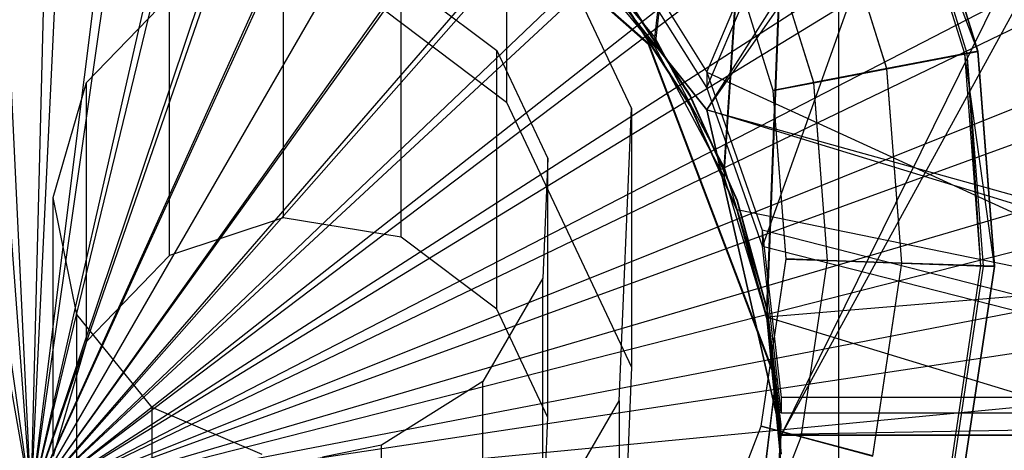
# Model space of a CAD drawing. Extents: x 0.1 to 16.1, y -7.1 to 6.9.
# Tile 81 of 118: x 8.075 to 8.469, y -0.091 to 0.081. Entities that reach past the tile are written whole.
import ezdxf

# ---------------------------------------------------------------- set-up
doc = ezdxf.new("R2010")
doc.units = 0
doc.header["$LTSCALE"] = 2.54
doc.layers.get('0').update_dxf_attribs({"color": 13, "linetype": 'CONTINUOUS'})

# ---------------------------------------------------------------- blocks, each defined once
blk = doc.blocks.new('DROPS_WOOD_A_PM_STL')
at = {"color": 0}
for p, q in [((8.35029, 0.06028, 26.37373), (8.63361, 0.73011, 26.35388)), ((8.35029, 0.06028, 26.37373), (8.63361, 0.73011, 26.35388)), ((8.35029, 0.0541, 14.38592), (8.63361, 0.72395, 14.40508)), ((8.35029, 0.0541, 14.38592), (8.63361, 0.72395, 14.40508)), ((8.63361, 0.72395, 14.40508), (8.3725, -0.00941, 14.38699)), ((8.63361, 0.72395, 14.40508), (8.3725, -0.00941, 14.38699)), ((8.35029, 0.04518, 43.41082), (8.81815, 0.71502, 43.38127)), ((8.35029, 0.04518, 27.41996), (8.81815, 0.71502, 27.44952)), ((8.35029, 0.04518, 27.41996), (8.81815, 0.71502, 27.44952)), ((8.35029, 0.04518, 43.41082), (8.81815, 0.71502, 43.38127)), ((8.35029, 0.04518, 39.40625), (8.77459, 0.71502, 39.35462)), ((8.35029, 0.04518, 39.40625), (8.77459, 0.71502, 39.35462)), ((8.35029, 0.04518, 31.42454), (8.77459, 0.71502, 31.47616)), ((8.35029, 0.04518, 31.42454), (8.77459, 0.71502, 31.47616)), ((8.81815, 0.71502, 27.44952), (8.38, -0.08498, 27.42102)), ((8.81815, 0.71502, 27.44952), (8.38, -0.08498, 27.42102)), ((8.77459, 0.71502, 39.35462), (8.38, -0.08498, 39.40413)), ((8.77459, 0.71502, 39.35462), (8.38, -0.08498, 39.40413)), ((8.32939, 0.07406, 38.9168), (8.40294, 0.70732, 38.91044)), ((8.32939, 0.07406, 38.9168), (8.40294, 0.70732, 38.91044)), ((8.35716, 0.02212, 38.91473), (8.40294, 0.70732, 38.91044)), ((8.35716, 0.02212, 38.91473), (8.40294, 0.70732, 38.91044)), ((8.37418, -0.03388, 38.91337), (8.40294, 0.70732, 38.91044)), ((8.37418, -0.03388, 38.91337), (8.40294, 0.70732, 38.91044)), ((8.40294, 0.70732, 38.91044), (8.40294, -0.09268, 38.91085)), ((8.40294, 0.70732, 38.91044), (8.40294, -0.09268, 38.91085)), ((8.32953, 0.07026, 31.9346), (8.40294, 0.70372, 31.9403)), ((8.32953, 0.07026, 31.9346), (8.40294, 0.70372, 31.9403)), ((8.35716, 0.01853, 31.93672), (8.40294, 0.70372, 31.9403)), ((8.35716, 0.01853, 31.93672), (8.40294, 0.70372, 31.9403)), ((8.40294, 0.70372, 31.9403), (8.37425, -0.03783, 31.93814)), ((8.40294, 0.70372, 31.9403), (8.37425, -0.03783, 31.93814)), ((8.40294, 0.70372, 31.9403), (8.40294, -0.09628, 31.94071)), ((8.40294, 0.70372, 31.9403), (8.40294, -0.09628, 31.94071)), ((8.08, -0.11157, 2.26919), (8.03795, 0.44959, 2.3228)), ((8.08, -0.11157, 2.26919), (8.03795, 0.44959, 2.3228)), ((8.08, -0.11157, 2.26919), (8.09403, 0.45098, 2.3228)), ((8.08, -0.11157, 2.26919), (8.09403, 0.45098, 2.3228)), ((8.08, -0.11157, 2.26919), (8.14997, 0.44679, 2.3228)), ((8.08, -0.11157, 2.26919), (8.14997, 0.44679, 2.3228)), ((8.08, -0.11157, 2.26919), (7.98229, 0.44261, 2.3228)), ((8.08, -0.11157, 2.26919), (7.98229, 0.44261, 2.3228)), ((8.08, -0.11157, 2.26919), (8.20521, 0.43705, 2.3228)), ((8.08, -0.11157, 2.26919), (8.20521, 0.43705, 2.3228)), ((8.08, -0.11157, 2.26919), (8.25921, 0.42186, 2.32281)), ((8.08, -0.11157, 2.26919), (8.25921, 0.42186, 2.32281)), ((8.08, -0.11157, 2.26919), (8.31143, 0.40136, 2.32282)), ((8.08, -0.11157, 2.26919), (8.31143, 0.40136, 2.32282)), ((8.08, -0.11157, 2.26919), (8.36135, 0.37577, 2.32283)), ((8.08, -0.11157, 2.26919), (8.36135, 0.37577, 2.32283)), ((8.08, -0.11157, 2.26919), (8.40847, 0.34534, 2.32285)), ((8.08, -0.11157, 2.26919), (8.40847, 0.34534, 2.32285)), ((8.08, -0.11157, 2.26919), (8.45233, 0.31036, 2.32287)), ((8.08, -0.11157, 2.26919), (8.45233, 0.31036, 2.32287)), ((8.08, -0.11157, 2.26919), (8.49249, 0.27119, 2.32289)), ((8.08, -0.11157, 2.26919), (8.49249, 0.27119, 2.32289)), ((8.52855, 0.22822, 2.32291), (8.08, -0.11157, 2.26919)), ((8.52855, 0.22822, 2.32291), (8.08, -0.11157, 2.26919)), ((8.56015, 0.18187, 2.32293), (8.08, -0.11157, 2.26919)), ((8.56015, 0.18187, 2.32293), (8.08, -0.11157, 2.26919)), ((8.21942, 0.16702, 27.39642), (8.3269, 0.0718, 27.39647)), ((8.21942, 0.16702, 27.39642), (8.3269, 0.0718, 27.39647)), ((8.3269, 0.07128, 26.39647), (8.21942, 0.1665, 26.39642)), ((8.3269, 0.07128, 26.39647), (8.21942, 0.1665, 26.39642)), ((8.32015, 0.04585, 213.57932), (8.2701, 0.1519, 213.57925)), ((8.2701, 0.1519, 213.57925), (8.2701, 0.04829, 12.57929)), ((8.32015, 0.04585, 213.57932), (8.2701, 0.1519, 213.57925)), ((8.2701, 0.1519, 213.57925), (8.2701, 0.04829, 12.57929)), ((8.43306, 0.15107, 211.49539), (8.45865, 0.06862, 211.49543)), ((8.43306, 0.15107, 211.49539), (8.45865, 0.06862, 211.49543)), ((8.45865, 0.06858, 211.41543), (8.43306, 0.15103, 211.41538)), ((8.45865, 0.06858, 211.41543), (8.43306, 0.15103, 211.41538)), ((8.43306, 0.15102, 211.40439), (8.45865, 0.06858, 211.40442)), ((8.43306, 0.15102, 211.40439), (8.45865, 0.06858, 211.40442)), ((8.45865, 0.06853, 211.32444), (8.43306, 0.15098, 211.32439)), ((8.45865, 0.06853, 211.32444), (8.43306, 0.15098, 211.32439)), ((8.26705, 0.14957, 43.4132), (8.35029, 0.04518, 43.41082)), ((8.35029, 0.04518, 27.41996), (8.26705, 0.14957, 27.41758)), ((8.35029, 0.04518, 39.40625), (8.26705, 0.14957, 39.41102)), ((8.26705, 0.14957, 31.41977), (8.35029, 0.04518, 31.42454)), ((8.26705, 0.14957, 43.4132), (8.35029, 0.04518, 43.41082)), ((8.35029, 0.04518, 39.40625), (8.26705, 0.14957, 39.41102)), ((8.35029, 0.04518, 27.41996), (8.26705, 0.14957, 27.41758)), ((8.26705, 0.14957, 31.41977), (8.35029, 0.04518, 31.42454)), ((8.45338, 0.06757, 211.40872), (8.42815, 0.14887, 211.40867)), ((8.45865, 0.06858, 211.40442), (8.42815, 0.14887, 211.40867)), ((8.45338, 0.06757, 211.40872), (8.42815, 0.14887, 211.40867)), ((8.45865, 0.06858, 211.40442), (8.42815, 0.14887, 211.40867)), ((8.45443, 0.06777, 211.41335), (8.42912, 0.1493, 211.41331)), ((8.45443, 0.06777, 211.41335), (8.42912, 0.1493, 211.41331)), ((8.42221, 0.06166, 211.48696), (8.39908, 0.13617, 211.48694)), ((8.42221, 0.06166, 211.48696), (8.39908, 0.13617, 211.48694)), ((8.42221, 0.06158, 211.33291), (8.39908, 0.13609, 211.33286)), ((8.42221, 0.06158, 211.33291), (8.39908, 0.13609, 211.33286)), ((8.58698, 0.1326, 2.32296), (8.08, -0.11157, 2.26919)), ((8.58698, 0.1326, 2.32296), (8.08, -0.11157, 2.26919)), ((8.39299, 0.05606, 211.46323), (8.37184, 0.12421, 211.46321)), ((8.39299, 0.05606, 211.46323), (8.37184, 0.12421, 211.46321)), ((8.39299, 0.05601, 211.35662), (8.37184, 0.12415, 211.35659)), ((8.39299, 0.05601, 211.35662), (8.37184, 0.12415, 211.35659)), ((8.17651, 0.11893, 12.57925), (8.2701, 0.04829, 12.57929)), ((8.17651, 0.11893, 12.57925), (8.2701, 0.04829, 12.57929)), ((8.29213, 0.11945, 38.91924), (8.32939, 0.07406, 38.9168)), ((8.29213, 0.11945, 38.91924), (8.32939, 0.07406, 38.9168)), ((8.32953, 0.07026, 31.9346), (8.29213, 0.11585, 31.93211)), ((8.32953, 0.07026, 31.9346), (8.29213, 0.11585, 31.93211)), ((8.31462, 0.11708, 26.37521), (8.35029, 0.06028, 26.37373)), ((8.31462, 0.11708, 26.37521), (8.35029, 0.06028, 26.37373)), ((8.37677, 0.05294, 211.42896), (8.35672, 0.11756, 211.42893)), ((8.37677, 0.05294, 211.42896), (8.35672, 0.11756, 211.42893)), ((8.37677, 0.05293, 211.39092), (8.35672, 0.11754, 211.39087)), ((8.37677, 0.05293, 211.39092), (8.35672, 0.11754, 211.39087)), ((8.35029, 0.0541, 14.38592), (8.31455, 0.11098, 14.38438)), ((8.35029, 0.0541, 14.38592), (8.31455, 0.11098, 14.38438)), ((8.1808, 0.10558, 213.57927), (8.1808, 0.00198, 12.57931)), ((8.1808, 0.10558, 213.57927), (8.1808, 0.00198, 12.57931)), ((8.22803, 0.0978, 213.5793), (8.26623, 0.06897, 213.5793)), ((8.22803, -0.0058, 12.57931), (8.22803, 0.0978, 213.5793)), ((8.22803, -0.0058, 12.57931), (8.22803, 0.0978, 213.5793)), ((8.22803, 0.0978, 213.5793), (8.26623, 0.06897, 213.5793)), ((8.10214, 0.05607, 213.5793), (8.13537, 0.09052, 213.5793)), ((8.10214, 0.05607, 213.5793), (8.13537, 0.09052, 213.5793)), ((8.13537, -0.01309, 12.57932), (8.13537, 0.09052, 213.5793)), ((8.13537, -0.01309, 12.57932), (8.13537, 0.09052, 213.5793)), ((8.31859, 0.08945, 39.42504), (8.34355, 0.0509, 39.42506)), ((8.31859, 0.08945, 39.42504), (8.34355, 0.0509, 39.42506)), ((8.34355, 0.05064, 38.92506), (8.31859, 0.08919, 38.92504)), ((8.34355, 0.05064, 38.92506), (8.31859, 0.08919, 38.92504)), ((8.31859, 0.08559, 31.93755), (8.34355, 0.04704, 31.93757)), ((8.31859, 0.08559, 31.93755), (8.34355, 0.04704, 31.93757)), ((8.34355, 0.04678, 31.43757), (8.31859, 0.08533, 31.43755)), ((8.34355, 0.04678, 31.43757), (8.31859, 0.08533, 31.43755)), ((8.08, -0.11157, 2.26919), (8.60877, 0.08091, 2.32299)), ((8.08, -0.11157, 2.26919), (8.60877, 0.08091, 2.32299)), ((8.3269, 0.0718, 27.39647), (8.37781, -0.06246, 27.39654)), ((8.3269, 0.07128, 26.39647), (8.3269, 0.0718, 27.39647)), ((8.3269, 0.07128, 26.39647), (8.3269, 0.0718, 27.39647)), ((8.3269, 0.0718, 27.39647), (8.37781, -0.06246, 27.39654)), ((8.37781, -0.06297, 26.39654), (8.3269, 0.07128, 26.39647)), ((8.37781, -0.06297, 26.39654), (8.3269, 0.07128, 26.39647)), ((8.32939, 0.07406, 38.9168), (8.35716, 0.02212, 38.91473)), ((8.32939, 0.07406, 38.9168), (8.35716, 0.02212, 38.91473)), ((8.32939, 0.07406, 38.9168), (8.32953, 0.07026, 31.9346)), ((8.32939, 0.07406, 38.9168), (8.32953, 0.07026, 31.9346)), ((8.26623, 0.06897, 213.5793), (8.28666, 0.02568, 213.57932)), ((8.26623, -0.03464, 12.57933), (8.26623, 0.06897, 213.5793)), ((8.26623, -0.03464, 12.57933), (8.26623, 0.06897, 213.5793)), ((8.26623, 0.06897, 213.5793), (8.28666, 0.02568, 213.57932)), ((8.35716, 0.01853, 31.93672), (8.32953, 0.07026, 31.9346)), ((8.35716, 0.01853, 31.93672), (8.32953, 0.07026, 31.9346)), ((8.45865, 0.06862, 211.49543), (8.42221, 0.06166, 211.48696)), ((8.45865, 0.06862, 211.49543), (8.42221, 0.06166, 211.48696)), ((8.42221, 0.06158, 211.33291), (8.45865, 0.06853, 211.32444)), ((8.42221, 0.06158, 211.33291), (8.45865, 0.06853, 211.32444)), ((8.45865, 0.06858, 211.40442), (8.45338, 0.06757, 211.40872)), ((8.45865, 0.06858, 211.40442), (8.45338, 0.06757, 211.40872)), ((8.45338, 0.06757, 211.40872), (8.45443, 0.06777, 211.41335)), ((8.45338, 0.06757, 211.40872), (8.45443, 0.06777, 211.41335)), ((8.4599, -0.0173, 211.40874), (8.45338, 0.06757, 211.40872)), ((8.46526, -0.0175, 211.40447), (8.45338, 0.06757, 211.40872)), ((8.4599, -0.0173, 211.40874), (8.45338, 0.06757, 211.40872)), ((8.46526, -0.0175, 211.40447), (8.45338, 0.06757, 211.40872)), ((8.45443, 0.06777, 211.41335), (8.45865, 0.06858, 211.41543)), ((8.45443, 0.06777, 211.41335), (8.45865, 0.06858, 211.41543)), ((8.46096, -0.01734, 211.4134), (8.45443, 0.06777, 211.41335)), ((8.4599, -0.0173, 211.40874), (8.45443, 0.06777, 211.41335)), ((8.46096, -0.01734, 211.4134), (8.45443, 0.06777, 211.41335)), ((8.4599, -0.0173, 211.40874), (8.45443, 0.06777, 211.41335)), ((8.45865, 0.06862, 211.49543), (8.46526, -0.01745, 211.49548)), ((8.45865, 0.06862, 211.49543), (8.46526, -0.01745, 211.49548)), ((8.45865, 0.06858, 211.40442), (8.46526, -0.0175, 211.40447)), ((8.46526, -0.01749, 211.41548), (8.45865, 0.06858, 211.41543)), ((8.46526, -0.01749, 211.41548), (8.45865, 0.06858, 211.41543)), ((8.45865, 0.06858, 211.40442), (8.46526, -0.0175, 211.40447)), ((8.46526, -0.01754, 211.32446), (8.45865, 0.06853, 211.32444)), ((8.46526, -0.01754, 211.32446), (8.45865, 0.06853, 211.32444)), ((8.35029, 0.06028, 26.37373), (8.63361, -0.06989, 26.3543)), ((8.35029, 0.06028, 26.37373), (8.63361, -0.06989, 26.3543)), ((8.35029, 0.06028, 26.37373), (8.37243, -0.00293, 26.37273)), ((8.35029, 0.06028, 26.37373), (8.37243, -0.00293, 26.37273)), ((8.35029, 0.06028, 26.37373), (8.35029, 0.0541, 14.38592)), ((8.35029, 0.06028, 26.37373), (8.35029, 0.0541, 14.38592)), ((8.42221, 0.06166, 211.48696), (8.39299, 0.05606, 211.46323)), ((8.42221, 0.06166, 211.48696), (8.39299, 0.05606, 211.46323)), ((8.39299, 0.05601, 211.35662), (8.42221, 0.06158, 211.33291)), ((8.39299, 0.05601, 211.35662), (8.42221, 0.06158, 211.33291)), ((8.42818, -0.01613, 211.48701), (8.42221, 0.06166, 211.48696)), ((8.42818, -0.01613, 211.48701), (8.42221, 0.06166, 211.48696)), ((8.42818, -0.01621, 211.33293), (8.42221, 0.06158, 211.33291)), ((8.42818, -0.01621, 211.33293), (8.42221, 0.06158, 211.33291)), ((8.08873, 0.01012, 213.57932), (8.10214, 0.05607, 213.5793)), ((8.08873, 0.01012, 213.57932), (8.10214, 0.05607, 213.5793)), ((8.10214, -0.04754, 12.57934), (8.10214, 0.05607, 213.5793)), ((8.10214, -0.04754, 12.57934), (8.10214, 0.05607, 213.5793)), ((8.39299, 0.05606, 211.46323), (8.37677, 0.05294, 211.42896)), ((8.39299, 0.05606, 211.46323), (8.37677, 0.05294, 211.42896)), ((8.37677, 0.05293, 211.39092), (8.39299, 0.05601, 211.35662)), ((8.37677, 0.05293, 211.39092), (8.39299, 0.05601, 211.35662)), ((8.39845, -0.01509, 211.46328), (8.39299, 0.05606, 211.46323)), ((8.39845, -0.01509, 211.46328), (8.39299, 0.05606, 211.46323)), ((8.39845, -0.01514, 211.35667), (8.39299, 0.05601, 211.35662)), ((8.39845, -0.01514, 211.35667), (8.39299, 0.05601, 211.35662)), ((8.3725, -0.00941, 14.38699), (8.35029, 0.0541, 14.38592)), ((8.3725, -0.00941, 14.38699), (8.35029, 0.0541, 14.38592)), ((8.38195, -0.01452, 211.429), (8.37677, 0.05294, 211.42896)), ((8.37677, 0.05294, 211.42896), (8.37677, 0.05293, 211.39092)), ((8.37677, 0.05294, 211.42896), (8.37677, 0.05293, 211.39092)), ((8.38195, -0.01452, 211.429), (8.37677, 0.05294, 211.42896)), ((8.38195, -0.01454, 211.39094), (8.37677, 0.05293, 211.39092)), ((8.38195, -0.01454, 211.39094), (8.37677, 0.05293, 211.39092)), ((8.2701, 0.04829, 12.57929), (8.32015, -0.05776, 12.57934)), ((8.2701, 0.04829, 12.57929), (8.32015, -0.05776, 12.57934)), ((8.34355, 0.0509, 39.42506), (8.36234, 0.00899, 39.42509)), ((8.34355, 0.05064, 38.92506), (8.34355, 0.0509, 39.42506)), ((8.34355, 0.05064, 38.92506), (8.34355, 0.0509, 39.42506)), ((8.34355, 0.0509, 39.42506), (8.36234, 0.00899, 39.42509)), ((8.36234, 0.00873, 38.92509), (8.34355, 0.05064, 38.92506)), ((8.36234, 0.00873, 38.92509), (8.34355, 0.05064, 38.92506)), ((8.31518, -0.07131, 213.57937), (8.32015, 0.04585, 213.57932)), ((8.31518, -0.07131, 213.57937), (8.32015, 0.04585, 213.57932)), ((8.32015, 0.04585, 213.57932), (8.32015, -0.05776, 12.57934)), ((8.32015, 0.04585, 213.57932), (8.32015, -0.05776, 12.57934)), ((8.34355, 0.04704, 31.93757), (8.36234, 0.00513, 31.93759)), ((8.34355, 0.04678, 31.43757), (8.34355, 0.04704, 31.93757)), ((8.34355, 0.04678, 31.43757), (8.34355, 0.04704, 31.93757)), ((8.34355, 0.04704, 31.93757), (8.36234, 0.00513, 31.93759)), ((8.36234, 0.00487, 31.43759), (8.34355, 0.04678, 31.43757)), ((8.36234, 0.00487, 31.43759), (8.34355, 0.04678, 31.43757)), ((8.38, -0.08498, 27.42102), (8.35029, 0.04518, 27.41996)), ((8.35029, 0.04518, 43.41082), (8.81815, -0.08498, 43.38127)), ((8.35029, 0.04518, 43.41082), (8.81815, -0.08498, 43.38127)), ((8.35029, 0.04518, 43.41082), (8.38, -0.08498, 43.40977)), ((8.35029, 0.04518, 31.42454), (8.38, -0.08498, 31.42666)), ((8.77459, -0.08498, 31.47616), (8.35029, 0.04518, 31.42454)), ((8.38, -0.08498, 39.40413), (8.35029, 0.04518, 39.40625)), ((8.77459, -0.08498, 31.47616), (8.35029, 0.04518, 31.42454)), ((8.35029, 0.04518, 43.41082), (8.38, -0.08498, 43.40977)), ((8.35029, 0.04518, 43.41082), (8.35029, 0.04518, 39.40625)), ((8.38, -0.08498, 39.40413), (8.35029, 0.04518, 39.40625)), ((8.35029, 0.04518, 43.41082), (8.35029, 0.04518, 39.40625)), ((8.35029, 0.04518, 27.41996), (8.35029, 0.04518, 31.42454)), ((8.38, -0.08498, 27.42102), (8.35029, 0.04518, 27.41996)), ((8.35029, 0.04518, 31.42454), (8.38, -0.08498, 31.42666)), ((8.35029, 0.04518, 27.41996), (8.35029, 0.04518, 31.42454)), ((8.08, -0.11157, 2.26919), (8.6253, 0.02731, 2.32301)), ((8.08, -0.11157, 2.26919), (8.6253, 0.02731, 2.32301)), ((8.28666, 0.02568, 213.57932), (8.28463, -0.02214, 213.57935)), ((8.28666, 0.02568, 213.57932), (8.28463, -0.02214, 213.57935)), ((8.28666, -0.07792, 12.57935), (8.28666, 0.02568, 213.57932)), ((8.28666, -0.07792, 12.57935), (8.28666, 0.02568, 213.57932)), ((8.35716, 0.02212, 38.91473), (8.37418, -0.03388, 38.91337)), ((8.35716, 0.02212, 38.91473), (8.37418, -0.03388, 38.91337)), ((8.35716, 0.02212, 38.91473), (8.35716, 0.01853, 31.93672)), ((8.35716, 0.02212, 38.91473), (8.35716, 0.01853, 31.93672)), ((8.37425, -0.03783, 31.93814), (8.35716, 0.01853, 31.93672)), ((8.37425, -0.03783, 31.93814), (8.35716, 0.01853, 31.93672)), ((8.0982, -0.03679, 213.57935), (8.08873, 0.01012, 213.57932)), ((8.08873, -0.09348, 12.57936), (8.08873, 0.01012, 213.57932)), ((8.0982, -0.03679, 213.57935), (8.08873, 0.01012, 213.57932)), ((8.08873, -0.09348, 12.57936), (8.08873, 0.01012, 213.57932)), ((8.36234, 0.00899, 39.42509), (8.37451, -0.0353, 39.42511)), ((8.36234, 0.00873, 38.92509), (8.36234, 0.00899, 39.42509)), ((8.36234, 0.00873, 38.92509), (8.36234, 0.00899, 39.42509)), ((8.36234, 0.00899, 39.42509), (8.37451, -0.0353, 39.42511)), ((8.37451, -0.03556, 38.92511), (8.36234, 0.00873, 38.92509)), ((8.37451, -0.03556, 38.92511), (8.36234, 0.00873, 38.92509)), ((8.51436, -0.02606, 31.93761), (8.36234, 0.00513, 31.93759)), ((8.36234, 0.00513, 31.93759), (8.37425, -0.03783, 31.93814)), ((8.51436, -0.02606, 31.93761), (8.36234, 0.00513, 31.93759)), ((8.36234, 0.00487, 31.43759), (8.36234, 0.00513, 31.93759)), ((8.36234, 0.00487, 31.43759), (8.36234, 0.00513, 31.93759)), ((8.36234, 0.00513, 31.93759), (8.37425, -0.03783, 31.93814)), ((8.37451, -0.03942, 31.43761), (8.36234, 0.00487, 31.43759)), ((8.36234, 0.00487, 31.43759), (8.37425, -0.03783, 31.93814)), ((8.36234, 0.00487, 31.43759), (8.37425, -0.03783, 31.93814)), ((8.37451, -0.03942, 31.43761), (8.36234, 0.00487, 31.43759)), ((8.1808, 0.00198, 12.57931), (8.13537, -0.01309, 12.57932)), ((8.1808, 0.00198, 12.57931), (8.13537, -0.01309, 12.57932)), ((8.22803, -0.0058, 12.57931), (8.1808, 0.00198, 12.57931)), ((8.22803, -0.0058, 12.57931), (8.1808, 0.00198, 12.57931)), ((8.37243, -0.00293, 26.37273), (8.38, -0.06988, 26.37239)), ((8.63361, -0.06989, 26.3543), (8.37243, -0.00293, 26.37273)), ((8.63361, -0.06989, 26.3543), (8.37243, -0.00293, 26.37273)), ((8.37243, -0.00293, 26.37273), (8.3725, -0.00941, 14.38699)), ((8.37243, -0.00293, 26.37273), (8.38, -0.06988, 26.37239)), ((8.37243, -0.00293, 26.37273), (8.3725, -0.00941, 14.38699)), ((8.26623, -0.03464, 12.57933), (8.22803, -0.0058, 12.57931)), ((8.26623, -0.03464, 12.57933), (8.22803, -0.0058, 12.57931)), ((8.38, -0.07606, 14.3874), (8.3725, -0.00941, 14.38699)), ((8.3725, -0.00941, 14.38699), (8.63361, -0.07605, 14.40549)), ((8.3725, -0.00941, 14.38699), (8.63361, -0.07605, 14.40549)), ((8.38, -0.07606, 14.3874), (8.3725, -0.00941, 14.38699)), ((8.13537, -0.01309, 12.57932), (8.10214, -0.04754, 12.57934)), ((8.13537, -0.01309, 12.57932), (8.10214, -0.04754, 12.57934)), ((8.37199, -0.08144, 211.42903), (8.38195, -0.01452, 211.429)), ((8.37199, -0.08144, 211.42903), (8.38195, -0.01452, 211.429)), ((8.37199, -0.08146, 211.39099), (8.38195, -0.01454, 211.39094)), ((8.37199, -0.08146, 211.39099), (8.38195, -0.01454, 211.39094)), ((8.38195, -0.01452, 211.429), (8.38195, -0.01454, 211.39094)), ((8.38195, -0.01452, 211.429), (8.38195, -0.01454, 211.39094)), ((8.39845, -0.01509, 211.46328), (8.38195, -0.01452, 211.429)), ((8.39845, -0.01509, 211.46328), (8.38195, -0.01452, 211.429)), ((8.38195, -0.01454, 211.39094), (8.39845, -0.01514, 211.35667)), ((8.38195, -0.01454, 211.39094), (8.39845, -0.01514, 211.35667)), ((8.38794, -0.08566, 211.46331), (8.39845, -0.01509, 211.46328)), ((8.38794, -0.08566, 211.46331), (8.39845, -0.01509, 211.46328)), ((8.38794, -0.08572, 211.35669), (8.39845, -0.01514, 211.35667)), ((8.38794, -0.08572, 211.35669), (8.39845, -0.01514, 211.35667)), ((8.42818, -0.01613, 211.48701), (8.39845, -0.01509, 211.46328)), ((8.42818, -0.01613, 211.48701), (8.39845, -0.01509, 211.46328)), ((8.39845, -0.01514, 211.35667), (8.42818, -0.01621, 211.33293)), ((8.39845, -0.01514, 211.35667), (8.42818, -0.01621, 211.33293)), ((8.41669, -0.0933, 211.48704), (8.42818, -0.01613, 211.48701)), ((8.41669, -0.0933, 211.48704), (8.42818, -0.01613, 211.48701)), ((8.41669, -0.09338, 211.33298), (8.42818, -0.01621, 211.33293)), ((8.41669, -0.09338, 211.33298), (8.42818, -0.01621, 211.33293)), ((8.46526, -0.01745, 211.49548), (8.42818, -0.01613, 211.48701)), ((8.46526, -0.01745, 211.49548), (8.42818, -0.01613, 211.48701)), ((8.42818, -0.01621, 211.33293), (8.46526, -0.01754, 211.32446)), ((8.42818, -0.01621, 211.33293), (8.46526, -0.01754, 211.32446)), ((8.44736, -0.1015, 211.40879), (8.4599, -0.0173, 211.40874)), ((8.44736, -0.1015, 211.40879), (8.4599, -0.0173, 211.40874)), ((8.44839, -0.10177, 211.41345), (8.46096, -0.01734, 211.4134)), ((8.44839, -0.10177, 211.41345), (8.46096, -0.01734, 211.4134)), ((8.46526, -0.01745, 211.49548), (8.45254, -0.10283, 211.49551)), ((8.46526, -0.01745, 211.49548), (8.45254, -0.10283, 211.49551)), ((8.45254, -0.10287, 211.41553), (8.46526, -0.01749, 211.41548)), ((8.45254, -0.10287, 211.41553), (8.46526, -0.01749, 211.41548)), ((8.46526, -0.0175, 211.40447), (8.45254, -0.10288, 211.40452)), ((8.46526, -0.0175, 211.40447), (8.45254, -0.10288, 211.40452)), ((8.45254, -0.10292, 211.32451), (8.46526, -0.01754, 211.32446)), ((8.45254, -0.10292, 211.32451), (8.46526, -0.01754, 211.32446)), ((8.4599, -0.0173, 211.40874), (8.46096, -0.01734, 211.4134)), ((8.4599, -0.0173, 211.40874), (8.46096, -0.01734, 211.4134)), ((8.46526, -0.0175, 211.40447), (8.4599, -0.0173, 211.40874)), ((8.46526, -0.0175, 211.40447), (8.4599, -0.0173, 211.40874)), ((8.46096, -0.01734, 211.4134), (8.46526, -0.01749, 211.41548)), ((8.46096, -0.01734, 211.4134), (8.46526, -0.01749, 211.41548)), ((8.28463, -0.02214, 213.57935), (8.26061, -0.06354, 213.57937)), ((8.28463, -0.02214, 213.57935), (8.26061, -0.06354, 213.57937)), ((8.28463, -0.12574, 12.57938), (8.28463, -0.02214, 213.57935)), ((8.28463, -0.12574, 12.57938), (8.28463, -0.02214, 213.57935)), ((8.51436, -0.02606, 31.93761), (8.37425, -0.03783, 31.93814)), ((8.51436, -0.02606, 31.93761), (8.37425, -0.03783, 31.93814)), ((8.63642, -0.02768, 2.32304), (8.08, -0.11157, 2.26919)), ((8.63642, -0.02768, 2.32304), (8.08, -0.11157, 2.26919)), ((8.28666, -0.07792, 12.57935), (8.26623, -0.03464, 12.57933)), ((8.28666, -0.07792, 12.57935), (8.26623, -0.03464, 12.57933)), ((8.37418, -0.03388, 38.91337), (8.38, -0.09268, 38.9129)), ((8.37418, -0.03388, 38.91337), (8.38, -0.09268, 38.9129)), ((8.37418, -0.03388, 38.91337), (8.37425, -0.03783, 31.93814)), ((8.37418, -0.03388, 38.91337), (8.37425, -0.03783, 31.93814)), ((8.37451, -0.0353, 39.42511), (8.37978, -0.08093, 39.42513)), ((8.37451, -0.03556, 38.92511), (8.37451, -0.0353, 39.42511)), ((8.37451, -0.03556, 38.92511), (8.37451, -0.0353, 39.42511)), ((8.37451, -0.0353, 39.42511), (8.37978, -0.08093, 39.42513)), ((8.1284, -0.07393, 213.57937), (8.0982, -0.03679, 213.57935)), ((8.0982, -0.1404, 12.57938), (8.0982, -0.03679, 213.57935)), ((8.1284, -0.07393, 213.57937), (8.0982, -0.03679, 213.57935)), ((8.0982, -0.1404, 12.57938), (8.0982, -0.03679, 213.57935)), ((8.38, -0.09628, 31.93866), (8.37425, -0.03783, 31.93814)), ((8.38, -0.09628, 31.93866), (8.37425, -0.03783, 31.93814)), ((8.51977, -0.08218, 31.93763), (8.37425, -0.03783, 31.93814)), ((8.37425, -0.03783, 31.93814), (8.37978, -0.08479, 31.93764)), ((8.51977, -0.08218, 31.93763), (8.37425, -0.03783, 31.93814)), ((8.37451, -0.03942, 31.43761), (8.37425, -0.03783, 31.93814)), ((8.37451, -0.03942, 31.43761), (8.37425, -0.03783, 31.93814)), ((8.37425, -0.03783, 31.93814), (8.37978, -0.08479, 31.93764)), ((8.37978, -0.08119, 38.92513), (8.37451, -0.03556, 38.92511)), ((8.37978, -0.08119, 38.92513), (8.37451, -0.03556, 38.92511)), ((8.37978, -0.08505, 31.43764), (8.37451, -0.03942, 31.43761)), ((8.37451, -0.03942, 31.43761), (8.37978, -0.08479, 31.93764)), ((8.37451, -0.03942, 31.43761), (8.37978, -0.08479, 31.93764)), ((8.37978, -0.08505, 31.43764), (8.37451, -0.03942, 31.43761)), ((8.10214, -0.04754, 12.57934), (8.08873, -0.09348, 12.57936)), ((8.10214, -0.04754, 12.57934), (8.08873, -0.09348, 12.57936)), ((8.32015, -0.05776, 12.57934), (8.31518, -0.17492, 12.5794)), ((8.32015, -0.05776, 12.57934), (8.31518, -0.17492, 12.5794)), ((8.37781, -0.06246, 27.39654), (8.3605, -0.205, 27.39661)), ((8.37781, -0.06246, 27.39654), (8.3605, -0.205, 27.39661)), ((8.3605, -0.20552, 26.39661), (8.37781, -0.06297, 26.39654)), ((8.3605, -0.20552, 26.39661), (8.37781, -0.06297, 26.39654)), ((8.37781, -0.06297, 26.39654), (8.37781, -0.06246, 27.39654)), ((8.37781, -0.06297, 26.39654), (8.37781, -0.06246, 27.39654)), ((8.26061, -0.06354, 213.57937), (8.2201, -0.08903, 213.57939)), ((8.26061, -0.06354, 213.57937), (8.2201, -0.08903, 213.57939)), ((8.26061, -0.16714, 12.5794), (8.26061, -0.06354, 213.57937)), ((8.26061, -0.16714, 12.5794), (8.26061, -0.06354, 213.57937)), ((8.63361, -0.06989, 26.3543), (8.38, -0.06988, 26.37239)), ((8.38, -0.06988, 26.37239), (8.38, -0.07606, 14.3874)), ((8.63361, -0.06989, 26.3543), (8.38, -0.06988, 26.37239)), ((8.38, -0.06988, 26.37239), (8.38, -0.07606, 14.3874)), ((8.17239, -0.09278, 213.57939), (8.1284, -0.07393, 213.57937)), ((8.1284, -0.17753, 12.5794), (8.1284, -0.07393, 213.57937)), ((8.17239, -0.09278, 213.57939), (8.1284, -0.07393, 213.57937)), ((8.1284, -0.17753, 12.5794), (8.1284, -0.07393, 213.57937)), ((8.25634, -0.17274, 213.57942), (8.31518, -0.07131, 213.57937)), ((8.25634, -0.17274, 213.57942), (8.31518, -0.07131, 213.57937)), ((8.31518, -0.07131, 213.57937), (8.31518, -0.17492, 12.5794)), ((8.31518, -0.07131, 213.57937), (8.31518, -0.17492, 12.5794)), ((8.28463, -0.12574, 12.57938), (8.28666, -0.07792, 12.57935)), ((8.28463, -0.12574, 12.57938), (8.28666, -0.07792, 12.57935)), ((8.38, -0.07606, 14.3874), (8.63361, -0.07605, 14.40549)), ((8.38, -0.07606, 14.3874), (8.63361, -0.07605, 14.40549)), ((8.34738, -0.14446, 211.42905), (8.37199, -0.08144, 211.42903)), ((8.34738, -0.14446, 211.42905), (8.37199, -0.08144, 211.42903)), ((8.34738, -0.14448, 211.39102), (8.37199, -0.08146, 211.39099)), ((8.34738, -0.14448, 211.39102), (8.37199, -0.08146, 211.39099)), ((8.37199, -0.08144, 211.42903), (8.37199, -0.08146, 211.39099)), ((8.37199, -0.08144, 211.42903), (8.37199, -0.08146, 211.39099)), ((8.38794, -0.08566, 211.46331), (8.37199, -0.08144, 211.42903)), ((8.38794, -0.08566, 211.46331), (8.37199, -0.08144, 211.42903)), ((8.37199, -0.08146, 211.39099), (8.38794, -0.08572, 211.35669)), ((8.37199, -0.08146, 211.39099), (8.38794, -0.08572, 211.35669)), ((8.37978, -0.08093, 39.42513), (8.37802, -0.12682, 39.42516)), ((8.37978, -0.08093, 39.42513), (8.37802, -0.12682, 39.42516)), ((8.37802, -0.12708, 38.92516), (8.37978, -0.08119, 38.92513)), ((8.37802, -0.12708, 38.92516), (8.37978, -0.08119, 38.92513)), ((8.37978, -0.08119, 38.92513), (8.37978, -0.08093, 39.42513)), ((8.37978, -0.08119, 38.92513), (8.37978, -0.08093, 39.42513)), ((8.51977, -0.08218, 31.93763), (8.37978, -0.08479, 31.93764)), ((8.51977, -0.08218, 31.93763), (8.37978, -0.08479, 31.93764)), ((8.36199, -0.15213, 211.46335), (8.38794, -0.08566, 211.46331)), ((8.36199, -0.15213, 211.46335), (8.38794, -0.08566, 211.46331)), ((8.36199, -0.15219, 211.35674), (8.38794, -0.08572, 211.35669)), ((8.36199, -0.15219, 211.35674), (8.38794, -0.08572, 211.35669)), ((8.37978, -0.08479, 31.93764), (8.37802, -0.13068, 31.93766)), ((8.37978, -0.08479, 31.93764), (8.37802, -0.13068, 31.93766)), ((8.37802, -0.13094, 31.43766), (8.37978, -0.08505, 31.43764)), ((8.37802, -0.13094, 31.43766), (8.37978, -0.08505, 31.43764)), ((8.37978, -0.08505, 31.43764), (8.37978, -0.08479, 31.93764)), ((8.37978, -0.08505, 31.43764), (8.37978, -0.08479, 31.93764)), ((8.81815, -0.08498, 27.44952), (8.38, -0.08498, 27.42102)), ((8.38, -0.08498, 43.40977), (8.81815, -0.08498, 43.38127)), ((8.38, -0.08498, 43.40977), (8.81815, -0.08498, 43.38127)), ((8.38, -0.08498, 43.40977), (8.38, -0.08498, 39.40413)), ((8.38, -0.08498, 39.40413), (8.77459, -0.08498, 39.35462)), ((8.77459, -0.08498, 31.47616), (8.38, -0.08498, 31.42666)), ((8.38, -0.08498, 31.42666), (8.38, -0.08498, 27.42102)), ((8.81815, -0.08498, 27.44952), (8.38, -0.08498, 27.42102)), ((8.77459, -0.08498, 31.47616), (8.38, -0.08498, 31.42666)), ((8.38, -0.08498, 39.40413), (8.77459, -0.08498, 39.35462)), ((8.38, -0.08498, 43.40977), (8.38, -0.08498, 39.40413)), ((8.38, -0.08498, 31.42666), (8.38, -0.08498, 27.42102)), ((8.41669, -0.0933, 211.48704), (8.38794, -0.08566, 211.46331)), ((8.41669, -0.0933, 211.48704), (8.38794, -0.08566, 211.46331)), ((8.38794, -0.08572, 211.35669), (8.41669, -0.09338, 211.33298)), ((8.38794, -0.08572, 211.35669), (8.41669, -0.09338, 211.33298)), ((8.2201, -0.08903, 213.57939), (8.19647, -0.0938, 213.57939)), ((8.2201, -0.08903, 213.57939), (8.19647, -0.0938, 213.57939)), ((8.2201, -0.19264, 12.57941), (8.2201, -0.08903, 213.57939)), ((8.2201, -0.19264, 12.57941), (8.2201, -0.08903, 213.57939))]:
    blk.add_line(p, q, dxfattribs=at)

msp = doc.modelspace()

# ---------------------------------------------------------------- linework, layer by layer
at = {"color": 0}
for p, q in [((8.08, -0.11162, 2.16919), (8.05265, 0.46253, 2.19649)), ((8.08, -0.11162, 2.16919), (8.05265, 0.46253, 2.19649)), ((8.08, -0.11162, 2.16919), (8.10735, 0.46253, 2.19649)), ((8.08, -0.11162, 2.16919), (8.10735, 0.46253, 2.19649)), ((8.08, -0.11162, 2.16919), (7.9982, 0.45733, 2.19649)), ((8.08, -0.11162, 2.16919), (7.9982, 0.45733, 2.19649)), ((8.08, -0.11162, 2.16919), (8.1618, 0.45733, 2.19649)), ((8.08, -0.11162, 2.16919), (8.1618, 0.45733, 2.19649)), ((8.08, -0.11162, 2.16919), (8.21551, 0.44698, 2.1965)), ((8.08, -0.11162, 2.16919), (8.21551, 0.44698, 2.1965)), ((8.08, -0.11162, 2.16919), (8.26799, 0.43157, 2.1965)), ((8.08, -0.11162, 2.16919), (8.26799, 0.43157, 2.1965)), ((8.08, -0.11162, 2.16919), (8.31878, 0.41124, 2.19652)), ((8.08, -0.11162, 2.16919), (8.31878, 0.41124, 2.19652)), ((8.08, -0.11162, 2.16919), (8.36739, 0.38617, 2.19653)), ((8.08, -0.11162, 2.16919), (8.36739, 0.38617, 2.19653)), ((8.08, -0.11162, 2.16919), (8.41341, 0.3566, 2.19654)), ((8.08, -0.11162, 2.16919), (8.41341, 0.3566, 2.19654)), ((8.08, -0.11162, 2.16919), (8.4564, 0.32279, 2.19656)), ((8.08, -0.11162, 2.16919), (8.4564, 0.32279, 2.19656)), ((8.08, -0.11162, 2.16919), (8.49599, 0.28504, 2.19658)), ((8.08, -0.11162, 2.16919), (8.49599, 0.28504, 2.19658)), ((8.08, -0.11162, 2.16919), (8.53181, 0.2437, 2.1966)), ((8.08, -0.11162, 2.16919), (8.53181, 0.2437, 2.1966)), ((8.08, -0.11162, 2.16919), (8.56354, 0.19914, 2.19662)), ((8.08, -0.11162, 2.16919), (8.56354, 0.19914, 2.19662)), ((8.08, -0.11162, 2.16919), (8.59089, 0.15177, 2.19665)), ((8.08, -0.11162, 2.16919), (8.59089, 0.15177, 2.19665)), ((8.08, -0.11162, 2.16919), (8.61361, 0.10202, 2.19667)), ((8.08, -0.11162, 2.16919), (8.61361, 0.10202, 2.19667)), ((8.08, -0.11162, 2.16919), (8.6315, 0.05033, 2.1967)), ((8.08, -0.11162, 2.16919), (8.6315, 0.05033, 2.1967)), ((8.08, -0.11162, 2.16919), (8.6444, -0.00283, 2.19673)), ((8.08, -0.11162, 2.16919), (8.6444, -0.00283, 2.19673)), ((8.65218, -0.05697, 2.19676), (8.08, -0.11162, 2.16919)), ((8.65218, -0.05697, 2.19676), (8.08, -0.11162, 2.16919))]:
    msp.add_line(p, q, dxfattribs=at)

# ---------------------------------------------------------------- block references
msp.add_blockref('DROPS_WOOD_A_PM_STL', (0, 0), dxfattribs=at)

doc.saveas('drawing.dxf')
